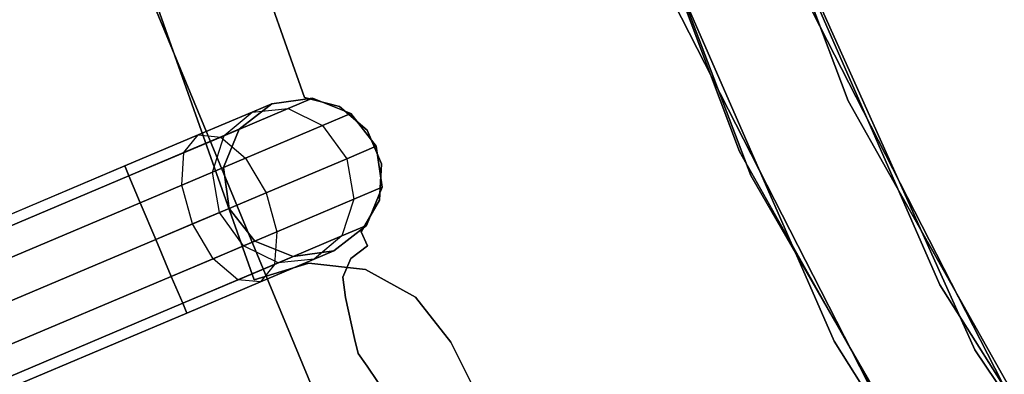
# Model space of a CAD drawing. Extents: x -129 to 129, y -127 to 130.
# Tile 83 of 188: x -55.05 to -42.72, y -23.03 to -18.59. Entities that reach past the tile are written whole.
import ezdxf

# ---------------------------------------------------------------- set-up
doc = ezdxf.new("R2010")
doc.units = 0
doc.header["$LTSCALE"] = 25.4
doc.layers.get('0').update_dxf_attribs({"linetype": 'CONTINUOUS'})

# ---------------------------------------------------------------- blocks, each defined once
blk = doc.blocks.new('NOME_B_PM2_STL')
at = {"color": 0}
for p, q in [((85.512, -20.845, 26.578), (82.854, -13.78, 26.578)), ((82.854, -13.78, 20.078), (85.512, -20.845, 20.078)), ((82.854, -13.78, 20.078), (85.512, -20.845, 20.078)), ((85.512, -20.845, 26.578), (82.854, -13.78, 26.578)), ((81.394, -14.133, 335.078), (84.293, -21.778, 335.078)), ((84.293, -21.778, 337.078), (81.394, -14.133, 337.078)), ((84.293, -21.778, 337.078), (81.394, -14.133, 337.078)), ((81.394, -14.133, 335.078), (84.293, -21.778, 335.078)), ((81.394, -14.133, 532.078), (84.293, -21.778, 532.078)), ((84.293, -21.778, 534.078), (81.394, -14.133, 534.078)), ((84.293, -21.778, 534.078), (81.394, -14.133, 534.078)), ((81.394, -14.133, 532.078), (84.293, -21.778, 532.078)), ((81.414, -14.2, 26.578), (84.153, -21.479, 26.578)), ((84.153, -21.479, 20.078), (81.414, -14.2, 20.078)), ((81.414, -14.2, 26.578), (84.153, -21.479, 26.578)), ((84.153, -21.479, 20.078), (81.414, -14.2, 20.078)), ((75.143, -14.796, 333.078), (78.072, -23.084, 333.078)), ((78.072, -23.084, 335.078), (75.143, -14.796, 335.078)), ((78.072, -23.084, 335.078), (75.143, -14.796, 335.078)), ((75.143, -14.796, 333.078), (78.072, -23.084, 333.078)), ((75.143, -14.796, 534.078), (78.072, -23.084, 534.078)), ((78.072, -23.084, 536.078), (75.143, -14.796, 536.078)), ((78.072, -23.084, 536.078), (75.143, -14.796, 536.078)), ((75.143, -14.796, 534.078), (78.072, -23.084, 534.078)), ((78.702, -20.801, 337.078), (77.036, -16.073, 337.078)), ((77.036, -16.073, 335.078), (78.702, -20.801, 335.078)), ((77.036, -16.073, 335.078), (78.702, -20.801, 335.078)), ((78.702, -20.801, 337.078), (77.036, -16.073, 337.078)), ((78.702, -20.801, 534.078), (77.036, -16.073, 534.078)), ((77.036, -16.073, 532.078), (78.702, -20.801, 532.078)), ((77.036, -16.073, 532.078), (78.702, -20.801, 532.078)), ((78.702, -20.801, 534.078), (77.036, -16.073, 534.078)), ((86.661, -23.149, 343.578), (83.638, -16.233, 343.578)), ((83.638, -16.233, 328.578), (86.661, -23.149, 328.578)), ((83.638, -16.233, 328.578), (86.661, -23.149, 328.578)), ((86.661, -23.149, 343.578), (83.638, -16.233, 343.578)), ((83.673, -16.333, 19.078), (87.102, -23.96, 19.078)), ((87.102, -23.96, 20.078), (83.673, -16.333, 20.078)), ((87.102, -23.96, 20.078), (83.673, -16.333, 20.078)), ((83.673, -16.333, 19.078), (87.102, -23.96, 19.078)), ((82.222, -16.727, 343.578), (85.337, -23.853, 343.578)), ((85.337, -23.853, 328.578), (82.222, -16.727, 328.578)), ((82.222, -16.727, 343.578), (85.337, -23.853, 343.578)), ((85.337, -23.853, 328.578), (82.222, -16.727, 328.578)), ((75.978, -17.614, 21.078), (79.401, -25.877, 21.078)), ((79.401, -25.877, 23.078), (75.978, -17.614, 23.078)), ((79.401, -25.877, 23.078), (75.978, -17.614, 23.078)), ((75.978, -17.614, 21.078), (79.401, -25.877, 21.078)), ((75.978, -17.614, 697.078), (79.401, -25.877, 697.078)), ((79.401, -25.877, 699.078), (75.978, -17.614, 699.078)), ((79.401, -25.877, 699.078), (75.978, -17.614, 699.078)), ((75.978, -17.614, 697.078), (79.401, -25.877, 697.078)), ((88.15, -25.754, 540.578), (84.711, -19.035, 540.578)), ((84.711, -19.035, 525.578), (88.15, -25.754, 525.578)), ((84.711, -19.035, 525.578), (88.15, -25.754, 525.578)), ((88.15, -25.754, 540.578), (84.711, -19.035, 540.578)), ((83.328, -19.614, 540.578), (86.871, -26.537, 540.578)), ((86.871, -26.537, 525.578), (83.328, -19.614, 525.578)), ((83.328, -19.614, 540.578), (86.871, -26.537, 540.578)), ((86.871, -26.537, 525.578), (83.328, -19.614, 525.578)), ((78.805, -20.808, 534.078), (78.293, -20.88, 534.078)), ((78.293, -20.88, 335.078), (78.805, -20.808, 335.078)), ((78.805, -20.808, 534.078), (78.293, -20.88, 534.078)), ((78.805, -20.808, 526.578), (78.293, -20.88, 526.578)), ((78.805, -20.808, 526.578), (78.293, -20.88, 526.578)), ((78.805, -20.808, 342.578), (78.293, -20.88, 342.578)), ((78.805, -20.808, 342.578), (78.293, -20.88, 342.578)), ((78.293, -20.88, 335.078), (78.805, -20.808, 335.078)), ((78.805, -20.808, 526.578), (78.497, -20.939, 525.328)), ((78.805, -20.808, 526.578), (78.497, -20.939, 525.328)), ((78.497, -20.939, 343.828), (78.805, -20.808, 342.578)), ((78.497, -20.939, 343.828), (78.805, -20.808, 342.578)), ((79.144, -20.914, 337.078), (78.702, -20.801, 337.078)), ((78.702, -20.801, 337.078), (78.702, -20.801, 335.078)), ((78.702, -20.801, 335.078), (79.144, -20.914, 335.078)), ((78.702, -20.801, 337.078), (78.702, -20.801, 335.078)), ((78.702, -20.801, 335.078), (79.144, -20.914, 335.078)), ((79.144, -20.914, 337.078), (78.702, -20.801, 337.078)), ((79.144, -20.914, 534.078), (78.702, -20.801, 534.078)), ((78.702, -20.801, 534.078), (78.702, -20.801, 532.078)), ((78.702, -20.801, 532.078), (79.144, -20.914, 532.078)), ((78.702, -20.801, 534.078), (78.702, -20.801, 532.078)), ((78.702, -20.801, 532.078), (79.144, -20.914, 532.078)), ((79.144, -20.914, 534.078), (78.702, -20.801, 534.078)), ((79.285, -21.003, 534.078), (78.805, -20.808, 534.078)), ((78.805, -20.808, 335.078), (79.285, -21.003, 335.078)), ((78.805, -20.808, 534.078), (78.805, -20.808, 526.578)), ((79.285, -21.003, 534.078), (78.805, -20.808, 534.078)), ((79.285, -21.003, 526.578), (78.805, -20.808, 526.578)), ((78.805, -20.808, 534.078), (78.805, -20.808, 526.578)), ((79.285, -21.003, 526.578), (78.805, -20.808, 526.578)), ((79.285, -21.003, 342.578), (78.805, -20.808, 342.578)), ((78.805, -20.808, 342.578), (78.805, -20.808, 335.078)), ((79.285, -21.003, 342.578), (78.805, -20.808, 342.578)), ((78.805, -20.808, 335.078), (79.285, -21.003, 335.078)), ((78.805, -20.808, 342.578), (78.805, -20.808, 335.078)), ((78.497, -20.939, 525.328), (77.654, -21.296, 524.413)), ((78.497, -20.939, 525.328), (77.654, -21.296, 524.413)), ((77.654, -21.296, 344.743), (78.497, -20.939, 343.828)), ((77.654, -21.296, 344.743), (78.497, -20.939, 343.828)), ((78.293, -20.88, 534.078), (77.884, -21.198, 534.078)), ((77.884, -21.198, 335.078), (78.293, -20.88, 335.078)), ((78.293, -20.88, 534.078), (77.884, -21.198, 534.078)), ((78.293, -20.88, 526.578), (77.884, -21.198, 526.578)), ((78.293, -20.88, 526.578), (77.884, -21.198, 526.578)), ((78.293, -20.88, 342.578), (77.884, -21.198, 342.578)), ((78.293, -20.88, 342.578), (77.884, -21.198, 342.578)), ((77.884, -21.198, 335.078), (78.293, -20.88, 335.078)), ((78.293, -20.88, 526.578), (78.046, -20.984, 525.578)), ((78.293, -20.88, 526.578), (78.046, -20.984, 525.578)), ((78.046, -20.984, 343.578), (78.293, -20.88, 342.578)), ((78.046, -20.984, 343.578), (78.293, -20.88, 342.578)), ((78.046, -20.984, 525.578), (78.497, -20.939, 525.328)), ((78.046, -20.984, 525.578), (78.497, -20.939, 525.328)), ((78.046, -20.984, 343.578), (78.497, -20.939, 343.828)), ((78.046, -20.984, 343.578), (78.497, -20.939, 343.828)), ((78.293, -20.88, 534.078), (78.293, -20.88, 526.578)), ((78.293, -20.88, 534.078), (78.293, -20.88, 526.578)), ((78.293, -20.88, 342.578), (78.293, -20.88, 335.078)), ((78.293, -20.88, 342.578), (78.293, -20.88, 335.078)), ((78.497, -20.939, 525.328), (78.931, -21.152, 525.145)), ((78.497, -20.939, 525.328), (78.931, -21.152, 525.145)), ((78.497, -20.939, 343.828), (78.931, -21.152, 344.011)), ((78.497, -20.939, 343.828), (78.931, -21.152, 344.011)), ((79.49, -21.211, 337.078), (79.144, -20.914, 337.078)), ((79.144, -20.914, 337.078), (79.144, -20.914, 335.078)), ((79.144, -20.914, 335.078), (79.49, -21.211, 335.078)), ((79.144, -20.914, 337.078), (79.144, -20.914, 335.078)), ((79.144, -20.914, 335.078), (79.49, -21.211, 335.078)), ((79.49, -21.211, 337.078), (79.144, -20.914, 337.078)), ((79.49, -21.211, 534.078), (79.144, -20.914, 534.078)), ((79.144, -20.914, 534.078), (79.144, -20.914, 532.078)), ((79.144, -20.914, 532.078), (79.49, -21.211, 532.078)), ((79.144, -20.914, 534.078), (79.144, -20.914, 532.078)), ((79.144, -20.914, 532.078), (79.49, -21.211, 532.078)), ((79.49, -21.211, 534.078), (79.144, -20.914, 534.078)), ((89.218, -27.42, 26.578), (85.512, -20.845, 26.578)), ((85.512, -20.845, 20.078), (89.218, -27.42, 20.078)), ((85.512, -20.845, 20.078), (89.218, -27.42, 20.078)), ((85.512, -20.845, 20.078), (85.512, -20.845, 26.578)), ((89.218, -27.42, 26.578), (85.512, -20.845, 26.578)), ((85.512, -20.845, 20.078), (85.512, -20.845, 26.578)), ((78.046, -20.984, 525.578), (77.372, -21.27, 524.846)), ((78.046, -20.984, 525.578), (77.372, -21.27, 524.846)), ((77.372, -21.27, 344.31), (78.046, -20.984, 343.578)), ((77.372, -21.27, 344.31), (78.046, -20.984, 343.578)), ((77.699, -21.276, 525.828), (78.046, -20.984, 525.578)), ((77.699, -21.276, 525.828), (78.046, -20.984, 525.578)), ((77.699, -21.276, 343.328), (78.046, -20.984, 343.578)), ((77.699, -21.276, 343.328), (78.046, -20.984, 343.578)), ((79.285, -21.003, 526.578), (78.931, -21.152, 525.145)), ((79.285, -21.003, 526.578), (78.931, -21.152, 525.145)), ((78.931, -21.152, 344.011), (79.285, -21.003, 342.578)), ((78.931, -21.152, 344.011), (79.285, -21.003, 342.578)), ((79.603, -21.411, 534.078), (79.285, -21.003, 534.078)), ((79.285, -21.003, 335.078), (79.603, -21.411, 335.078)), ((79.285, -21.003, 534.078), (79.285, -21.003, 526.578)), ((79.603, -21.411, 534.078), (79.285, -21.003, 534.078)), ((79.603, -21.411, 526.578), (79.285, -21.003, 526.578)), ((79.285, -21.003, 534.078), (79.285, -21.003, 526.578)), ((79.603, -21.411, 526.578), (79.285, -21.003, 526.578)), ((79.603, -21.411, 342.578), (79.285, -21.003, 342.578)), ((79.285, -21.003, 342.578), (79.285, -21.003, 335.078)), ((79.603, -21.411, 342.578), (79.285, -21.003, 342.578)), ((79.285, -21.003, 335.078), (79.603, -21.411, 335.078)), ((79.285, -21.003, 342.578), (79.285, -21.003, 335.078)), ((77.884, -21.198, 534.078), (77.69, -21.678, 534.078)), ((77.69, -21.678, 335.078), (77.884, -21.198, 335.078)), ((77.884, -21.198, 534.078), (77.69, -21.678, 534.078)), ((77.884, -21.198, 526.578), (77.69, -21.678, 526.578)), ((77.884, -21.198, 526.578), (77.69, -21.678, 526.578)), ((77.884, -21.198, 342.578), (77.69, -21.678, 342.578)), ((77.884, -21.198, 342.578), (77.69, -21.678, 342.578)), ((77.69, -21.678, 335.078), (77.884, -21.198, 335.078)), ((77.884, -21.198, 526.578), (77.699, -21.276, 525.828)), ((77.884, -21.198, 526.578), (77.699, -21.276, 525.828)), ((77.699, -21.276, 343.328), (77.884, -21.198, 342.578)), ((77.699, -21.276, 343.328), (77.884, -21.198, 342.578)), ((77.884, -21.198, 534.078), (77.884, -21.198, 526.578)), ((77.884, -21.198, 534.078), (77.884, -21.198, 526.578)), ((77.884, -21.198, 342.578), (77.884, -21.198, 335.078)), ((77.884, -21.198, 342.578), (77.884, -21.198, 335.078)), ((78.931, -21.152, 525.145), (77.965, -21.561, 524.096)), ((78.931, -21.152, 525.145), (77.965, -21.561, 524.096)), ((77.965, -21.561, 345.06), (78.931, -21.152, 344.011)), ((77.965, -21.561, 345.06), (78.931, -21.152, 344.011)), ((78.931, -21.152, 525.145), (79.233, -21.568, 525.078)), ((78.931, -21.152, 525.145), (79.233, -21.568, 525.078)), ((78.931, -21.152, 344.011), (79.233, -21.568, 344.078)), ((78.931, -21.152, 344.011), (79.233, -21.568, 344.078)), ((79.668, -21.631, 337.078), (79.49, -21.211, 337.078)), ((79.49, -21.211, 337.078), (79.49, -21.211, 335.078)), ((79.49, -21.211, 335.078), (79.668, -21.631, 335.078)), ((79.49, -21.211, 337.078), (79.49, -21.211, 335.078)), ((79.49, -21.211, 335.078), (79.668, -21.631, 335.078)), ((79.668, -21.631, 337.078), (79.49, -21.211, 337.078)), ((79.668, -21.631, 534.078), (79.49, -21.211, 534.078)), ((79.49, -21.211, 534.078), (79.49, -21.211, 532.078)), ((79.49, -21.211, 532.078), (79.668, -21.631, 532.078)), ((79.49, -21.211, 534.078), (79.49, -21.211, 532.078)), ((79.49, -21.211, 532.078), (79.668, -21.631, 532.078)), ((79.668, -21.631, 534.078), (79.49, -21.211, 534.078)), ((77.372, -21.27, 524.846), (76.451, -21.659, 524.578)), ((77.372, -21.27, 524.846), (76.451, -21.659, 524.578)), ((76.451, -21.659, 344.578), (77.372, -21.27, 344.31)), ((76.451, -21.659, 344.578), (77.372, -21.27, 344.31)), ((77.654, -21.296, 524.413), (76.503, -21.783, 524.078)), ((77.654, -21.296, 524.413), (76.503, -21.783, 524.078)), ((76.503, -21.783, 345.078), (77.654, -21.296, 344.743)), ((76.503, -21.783, 345.078), (77.654, -21.296, 344.743)), ((77.194, -21.49, 525.279), (77.372, -21.27, 524.846)), ((77.194, -21.49, 525.279), (77.372, -21.27, 524.846)), ((77.194, -21.49, 343.877), (77.372, -21.27, 344.31)), ((77.194, -21.49, 343.877), (77.372, -21.27, 344.31)), ((77.699, -21.276, 525.828), (77.194, -21.49, 525.279)), ((77.699, -21.276, 525.828), (77.194, -21.49, 525.279)), ((77.194, -21.49, 343.877), (77.699, -21.276, 343.328)), ((77.194, -21.49, 343.877), (77.699, -21.276, 343.328)), ((77.372, -21.27, 524.846), (77.654, -21.296, 524.413)), ((77.372, -21.27, 524.846), (77.654, -21.296, 524.413)), ((77.372, -21.27, 344.31), (77.654, -21.296, 344.743)), ((77.372, -21.27, 344.31), (77.654, -21.296, 344.743)), ((77.55, -21.737, 526.011), (77.699, -21.276, 525.828)), ((77.55, -21.737, 526.011), (77.699, -21.276, 525.828)), ((77.55, -21.737, 343.145), (77.699, -21.276, 343.328)), ((77.55, -21.737, 343.145), (77.699, -21.276, 343.328)), ((77.654, -21.296, 524.413), (77.965, -21.561, 524.096)), ((77.654, -21.296, 524.413), (77.965, -21.561, 524.096)), ((77.654, -21.296, 344.743), (77.965, -21.561, 345.06)), ((77.654, -21.296, 344.743), (77.965, -21.561, 345.06)), ((79.603, -21.411, 526.578), (79.233, -21.568, 525.078)), ((79.603, -21.411, 526.578), (79.233, -21.568, 525.078)), ((79.233, -21.568, 344.078), (79.603, -21.411, 342.578)), ((79.233, -21.568, 344.078), (79.603, -21.411, 342.578)), ((79.675, -21.924, 534.078), (79.603, -21.411, 534.078)), ((79.603, -21.411, 335.078), (79.675, -21.924, 335.078)), ((79.675, -21.924, 526.578), (79.603, -21.411, 526.578)), ((79.603, -21.411, 534.078), (79.603, -21.411, 526.578)), ((79.675, -21.924, 534.078), (79.603, -21.411, 534.078)), ((79.603, -21.411, 534.078), (79.603, -21.411, 526.578)), ((79.675, -21.924, 526.578), (79.603, -21.411, 526.578)), ((79.675, -21.924, 342.578), (79.603, -21.411, 342.578)), ((79.603, -21.411, 335.078), (79.675, -21.924, 335.078)), ((79.603, -21.411, 342.578), (79.603, -21.411, 335.078)), ((79.675, -21.924, 342.578), (79.603, -21.411, 342.578)), ((79.603, -21.411, 342.578), (79.603, -21.411, 335.078)), ((77.194, -21.49, 525.279), (76.503, -21.783, 525.078)), ((77.194, -21.49, 525.279), (76.503, -21.783, 525.078)), ((76.503, -21.783, 344.078), (77.194, -21.49, 343.877)), ((76.503, -21.783, 344.078), (77.194, -21.49, 343.877)), ((77.965, -21.561, 524.096), (76.646, -22.12, 523.712)), ((77.965, -21.561, 524.096), (76.646, -22.12, 523.712)), ((76.646, -22.12, 345.444), (77.965, -21.561, 345.06)), ((76.646, -22.12, 345.444), (77.965, -21.561, 345.06)), ((77.168, -21.899, 525.596), (77.194, -21.49, 525.279)), ((77.168, -21.899, 525.596), (77.194, -21.49, 525.279)), ((77.168, -21.899, 343.56), (77.194, -21.49, 343.877)), ((77.168, -21.899, 343.56), (77.194, -21.49, 343.877)), ((77.965, -21.561, 524.096), (78.222, -21.996, 523.98)), ((77.965, -21.561, 524.096), (78.222, -21.996, 523.98)), ((77.965, -21.561, 345.06), (78.222, -21.996, 345.176)), ((77.965, -21.561, 345.06), (78.222, -21.996, 345.176)), ((79.233, -21.568, 525.078), (78.222, -21.996, 523.98)), ((79.233, -21.568, 525.078), (78.222, -21.996, 523.98)), ((78.222, -21.996, 345.176), (79.233, -21.568, 344.078)), ((78.222, -21.996, 345.176), (79.233, -21.568, 344.078)), ((79.233, -21.568, 525.078), (79.321, -22.073, 525.145)), ((79.233, -21.568, 525.078), (79.321, -22.073, 525.145)), ((79.233, -21.568, 344.078), (79.321, -22.073, 344.011)), ((79.233, -21.568, 344.078), (79.321, -22.073, 344.011)), ((84.153, -21.479, 26.578), (87.971, -28.254, 26.578)), ((87.971, -28.254, 20.078), (84.153, -21.479, 20.078)), ((84.153, -21.479, 26.578), (87.971, -28.254, 26.578)), ((84.153, -21.479, 26.578), (84.153, -21.479, 20.078)), ((87.971, -28.254, 20.078), (84.153, -21.479, 20.078)), ((84.153, -21.479, 26.578), (84.153, -21.479, 20.078)), ((76.451, -21.659, 524.578), (30.406, -41.149, 524.578)), ((76.451, -21.659, 524.578), (30.406, -41.149, 524.578)), ((30.406, -41.149, 344.578), (76.451, -21.659, 344.578)), ((30.406, -41.149, 344.578), (76.451, -21.659, 344.578)), ((76.451, -21.659, 524.578), (76.503, -21.783, 525.078)), ((76.503, -21.783, 524.078), (76.451, -21.659, 524.578)), ((76.451, -21.659, 524.578), (76.503, -21.783, 525.078)), ((76.503, -21.783, 524.078), (76.451, -21.659, 524.578)), ((76.451, -21.659, 344.578), (76.503, -21.783, 344.078)), ((76.503, -21.783, 345.078), (76.451, -21.659, 344.578)), ((76.451, -21.659, 344.578), (76.503, -21.783, 344.078)), ((76.503, -21.783, 345.078), (76.451, -21.659, 344.578)), ((77.69, -21.678, 526.578), (77.55, -21.737, 526.011)), ((77.69, -21.678, 526.578), (77.55, -21.737, 526.011)), ((77.55, -21.737, 343.145), (77.69, -21.678, 342.578)), ((77.55, -21.737, 343.145), (77.69, -21.678, 342.578)), ((77.69, -21.678, 534.078), (77.761, -22.191, 534.078)), ((77.761, -22.191, 335.078), (77.69, -21.678, 335.078)), ((77.69, -21.678, 534.078), (77.761, -22.191, 534.078)), ((77.69, -21.678, 534.078), (77.69, -21.678, 526.578)), ((77.69, -21.678, 526.578), (77.761, -22.191, 526.578)), ((77.69, -21.678, 534.078), (77.69, -21.678, 526.578)), ((77.69, -21.678, 526.578), (77.761, -22.191, 526.578)), ((77.69, -21.678, 342.578), (77.761, -22.191, 342.578)), ((77.69, -21.678, 342.578), (77.761, -22.191, 342.578)), ((77.69, -21.678, 342.578), (77.69, -21.678, 335.078)), ((77.761, -22.191, 335.078), (77.69, -21.678, 335.078)), ((77.69, -21.678, 342.578), (77.69, -21.678, 335.078)), ((79.641, -22.087, 337.078), (79.668, -21.631, 337.078)), ((79.668, -21.631, 335.078), (79.641, -22.087, 335.078)), ((79.668, -21.631, 335.078), (79.641, -22.087, 335.078)), ((79.641, -22.087, 337.078), (79.668, -21.631, 337.078)), ((79.641, -22.087, 534.078), (79.668, -21.631, 534.078)), ((79.668, -21.631, 532.078), (79.641, -22.087, 532.078)), ((79.668, -21.631, 532.078), (79.641, -22.087, 532.078)), ((79.641, -22.087, 534.078), (79.668, -21.631, 534.078)), ((79.668, -21.631, 337.078), (79.668, -21.631, 335.078)), ((79.668, -21.631, 337.078), (79.668, -21.631, 335.078)), ((79.668, -21.631, 534.078), (79.668, -21.631, 532.078)), ((79.668, -21.631, 534.078), (79.668, -21.631, 532.078)), ((76.503, -21.783, 525.078), (30.458, -41.272, 525.078)), ((76.503, -21.783, 525.078), (30.458, -41.272, 525.078)), ((76.503, -21.783, 524.078), (30.458, -41.272, 524.078)), ((76.503, -21.783, 524.078), (30.458, -41.272, 524.078)), ((30.458, -41.272, 344.078), (76.503, -21.783, 344.078)), ((30.458, -41.272, 344.078), (76.503, -21.783, 344.078)), ((30.458, -41.272, 345.078), (76.503, -21.783, 345.078)), ((30.458, -41.272, 345.078), (76.503, -21.783, 345.078)), ((76.503, -21.783, 525.078), (76.646, -22.12, 525.444)), ((76.646, -22.12, 523.712), (76.503, -21.783, 524.078)), ((76.503, -21.783, 525.078), (76.646, -22.12, 525.444)), ((76.646, -22.12, 523.712), (76.503, -21.783, 524.078)), ((76.503, -21.783, 344.078), (76.646, -22.12, 343.712)), ((76.646, -22.12, 345.444), (76.503, -21.783, 345.078)), ((76.503, -21.783, 344.078), (76.646, -22.12, 343.712)), ((76.646, -22.12, 345.444), (76.503, -21.783, 345.078)), ((77.55, -21.737, 526.011), (77.168, -21.899, 525.596)), ((77.55, -21.737, 526.011), (77.168, -21.899, 525.596)), ((77.168, -21.899, 343.56), (77.55, -21.737, 343.145)), ((77.168, -21.899, 343.56), (77.55, -21.737, 343.145)), ((77.638, -22.243, 526.078), (77.55, -21.737, 526.011)), ((77.638, -22.243, 526.078), (77.55, -21.737, 526.011)), ((77.638, -22.243, 343.078), (77.55, -21.737, 343.145)), ((77.638, -22.243, 343.078), (77.55, -21.737, 343.145)), ((84.293, -21.778, 335.078), (88.381, -28.858, 335.078)), ((88.381, -28.858, 337.078), (84.293, -21.778, 337.078)), ((84.293, -21.778, 337.078), (84.293, -21.778, 335.078)), ((84.293, -21.778, 337.078), (84.293, -21.778, 335.078)), ((88.381, -28.858, 337.078), (84.293, -21.778, 337.078)), ((84.293, -21.778, 335.078), (88.381, -28.858, 335.078)), ((84.293, -21.778, 532.078), (88.381, -28.858, 532.078)), ((88.381, -28.858, 534.078), (84.293, -21.778, 534.078)), ((84.293, -21.778, 534.078), (84.293, -21.778, 532.078)), ((84.293, -21.778, 534.078), (84.293, -21.778, 532.078)), ((88.381, -28.858, 534.078), (84.293, -21.778, 534.078)), ((84.293, -21.778, 532.078), (88.381, -28.858, 532.078)), ((77.168, -21.899, 525.596), (76.646, -22.12, 525.444)), ((77.168, -21.899, 525.596), (76.646, -22.12, 525.444)), ((76.646, -22.12, 343.712), (77.168, -21.899, 343.56)), ((76.646, -22.12, 343.712), (77.168, -21.899, 343.56)), ((77.301, -22.385, 525.712), (77.168, -21.899, 525.596)), ((77.301, -22.385, 525.712), (77.168, -21.899, 525.596)), ((77.301, -22.385, 343.444), (77.168, -21.899, 343.56)), ((77.301, -22.385, 343.444), (77.168, -21.899, 343.56)), ((79.675, -21.924, 526.578), (79.321, -22.073, 525.145)), ((79.675, -21.924, 526.578), (79.321, -22.073, 525.145)), ((79.321, -22.073, 344.011), (79.675, -21.924, 342.578)), ((79.321, -22.073, 344.011), (79.675, -21.924, 342.578)), ((79.48, -22.403, 534.078), (79.675, -21.924, 534.078)), ((79.675, -21.924, 335.078), (79.48, -22.403, 335.078)), ((79.48, -22.403, 534.078), (79.675, -21.924, 534.078)), ((79.48, -22.403, 526.578), (79.675, -21.924, 526.578)), ((79.48, -22.403, 526.578), (79.675, -21.924, 526.578)), ((79.48, -22.403, 342.578), (79.675, -21.924, 342.578)), ((79.48, -22.403, 342.578), (79.675, -21.924, 342.578)), ((79.675, -21.924, 335.078), (79.48, -22.403, 335.078)), ((79.675, -21.924, 534.078), (79.675, -21.924, 526.578)), ((79.675, -21.924, 534.078), (79.675, -21.924, 526.578)), ((79.675, -21.924, 342.578), (79.675, -21.924, 335.078)), ((79.675, -21.924, 342.578), (79.675, -21.924, 335.078)), ((78.222, -21.996, 523.98), (76.841, -22.58, 523.578)), ((78.222, -21.996, 523.98), (76.841, -22.58, 523.578)), ((76.841, -22.58, 345.578), (78.222, -21.996, 345.176)), ((76.841, -22.58, 345.578), (78.222, -21.996, 345.176)), ((78.222, -21.996, 523.98), (78.355, -22.482, 524.096)), ((78.222, -21.996, 523.98), (78.355, -22.482, 524.096)), ((78.222, -21.996, 345.176), (78.355, -22.482, 345.06)), ((78.222, -21.996, 345.176), (78.355, -22.482, 345.06)), ((79.321, -22.073, 525.145), (78.355, -22.482, 524.096)), ((79.321, -22.073, 525.145), (78.355, -22.482, 524.096)), ((78.355, -22.482, 345.06), (79.321, -22.073, 344.011)), ((78.355, -22.482, 345.06), (79.321, -22.073, 344.011)), ((79.321, -22.073, 525.145), (79.172, -22.534, 525.328)), ((79.321, -22.073, 525.145), (79.172, -22.534, 525.328)), ((79.321, -22.073, 344.011), (79.172, -22.534, 343.828)), ((79.321, -22.073, 344.011), (79.172, -22.534, 343.828)), ((76.646, -22.12, 525.444), (30.6, -41.609, 525.444)), ((76.646, -22.12, 525.444), (30.6, -41.609, 525.444)), ((76.646, -22.12, 523.712), (30.6, -41.609, 523.712)), ((76.646, -22.12, 523.712), (30.6, -41.609, 523.712)), ((30.6, -41.609, 343.712), (76.646, -22.12, 343.712)), ((30.6, -41.609, 343.712), (76.646, -22.12, 343.712)), ((30.6, -41.609, 345.444), (76.646, -22.12, 345.444)), ((30.6, -41.609, 345.444), (76.646, -22.12, 345.444)), ((76.646, -22.12, 525.444), (76.841, -22.58, 525.578)), ((76.841, -22.58, 523.578), (76.646, -22.12, 523.712)), ((76.646, -22.12, 525.444), (76.841, -22.58, 525.578)), ((76.841, -22.58, 523.578), (76.646, -22.12, 523.712)), ((76.646, -22.12, 343.712), (76.841, -22.58, 343.578)), ((76.841, -22.58, 345.578), (76.646, -22.12, 345.444)), ((76.646, -22.12, 343.712), (76.841, -22.58, 343.578)), ((76.841, -22.58, 345.578), (76.646, -22.12, 345.444)), ((77.638, -22.243, 526.078), (77.761, -22.191, 526.578)), ((77.638, -22.243, 526.078), (77.761, -22.191, 526.578)), ((77.761, -22.191, 342.578), (77.638, -22.243, 343.078)), ((77.761, -22.191, 342.578), (77.638, -22.243, 343.078)), ((77.761, -22.191, 534.078), (78.08, -22.599, 534.078)), ((78.08, -22.599, 335.078), (77.761, -22.191, 335.078)), ((77.761, -22.191, 534.078), (78.08, -22.599, 534.078)), ((77.761, -22.191, 534.078), (77.761, -22.191, 526.578)), ((77.761, -22.191, 526.578), (78.08, -22.599, 526.578)), ((77.761, -22.191, 534.078), (77.761, -22.191, 526.578)), ((77.761, -22.191, 526.578), (78.08, -22.599, 526.578)), ((77.761, -22.191, 342.578), (78.08, -22.599, 342.578)), ((77.761, -22.191, 342.578), (78.08, -22.599, 342.578)), ((77.761, -22.191, 342.578), (77.761, -22.191, 335.078)), ((78.08, -22.599, 335.078), (77.761, -22.191, 335.078)), ((77.761, -22.191, 342.578), (77.761, -22.191, 335.078)), ((79.414, -22.483, 337.078), (79.641, -22.087, 337.078)), ((79.641, -22.087, 335.078), (79.414, -22.483, 335.078)), ((79.641, -22.087, 335.078), (79.414, -22.483, 335.078)), ((79.414, -22.483, 337.078), (79.641, -22.087, 337.078)), ((79.414, -22.483, 534.078), (79.641, -22.087, 534.078)), ((79.641, -22.087, 532.078), (79.414, -22.483, 532.078)), ((79.641, -22.087, 532.078), (79.414, -22.483, 532.078)), ((79.414, -22.483, 534.078), (79.641, -22.087, 534.078)), ((79.641, -22.087, 337.078), (79.641, -22.087, 335.078)), ((79.641, -22.087, 337.078), (79.641, -22.087, 335.078)), ((79.641, -22.087, 534.078), (79.641, -22.087, 532.078)), ((79.641, -22.087, 534.078), (79.641, -22.087, 532.078)), ((77.301, -22.385, 525.712), (77.638, -22.243, 526.078)), ((77.301, -22.385, 525.712), (77.638, -22.243, 526.078)), ((77.638, -22.243, 343.078), (77.301, -22.385, 343.444)), ((77.638, -22.243, 343.078), (77.301, -22.385, 343.444)), ((77.94, -22.658, 526.011), (77.638, -22.243, 526.078)), ((77.94, -22.658, 526.011), (77.638, -22.243, 526.078)), ((77.94, -22.658, 343.145), (77.638, -22.243, 343.078)), ((77.94, -22.658, 343.145), (77.638, -22.243, 343.078)), ((76.841, -22.58, 525.578), (77.301, -22.385, 525.712)), ((76.841, -22.58, 525.578), (77.301, -22.385, 525.712)), ((77.301, -22.385, 343.444), (76.841, -22.58, 343.578)), ((77.301, -22.385, 343.444), (76.841, -22.58, 343.578)), ((77.558, -22.82, 525.596), (77.301, -22.385, 525.712)), ((77.558, -22.82, 525.596), (77.301, -22.385, 525.712)), ((77.558, -22.82, 343.56), (77.301, -22.385, 343.444)), ((77.558, -22.82, 343.56), (77.301, -22.385, 343.444)), ((79.072, -22.722, 534.078), (79.48, -22.403, 534.078)), ((79.48, -22.403, 335.078), (79.072, -22.722, 335.078)), ((79.072, -22.722, 534.078), (79.48, -22.403, 534.078)), ((79.072, -22.722, 526.578), (79.48, -22.403, 526.578)), ((79.072, -22.722, 526.578), (79.48, -22.403, 526.578)), ((79.072, -22.722, 342.578), (79.48, -22.403, 342.578)), ((79.072, -22.722, 342.578), (79.48, -22.403, 342.578)), ((79.48, -22.403, 335.078), (79.072, -22.722, 335.078)), ((79.48, -22.403, 526.578), (79.172, -22.534, 525.328)), ((79.48, -22.403, 526.578), (79.172, -22.534, 525.328)), ((79.172, -22.534, 343.828), (79.48, -22.403, 342.578)), ((79.172, -22.534, 343.828), (79.48, -22.403, 342.578)), ((79.48, -22.403, 534.078), (79.48, -22.403, 526.578)), ((79.48, -22.403, 534.078), (79.48, -22.403, 526.578)), ((79.48, -22.403, 342.578), (79.48, -22.403, 335.078)), ((79.48, -22.403, 342.578), (79.48, -22.403, 335.078)), ((78.355, -22.482, 524.096), (77.035, -23.041, 523.712)), ((78.355, -22.482, 524.096), (77.035, -23.041, 523.712)), ((77.035, -23.041, 345.444), (78.355, -22.482, 345.06)), ((77.035, -23.041, 345.444), (78.355, -22.482, 345.06)), ((78.355, -22.482, 524.096), (78.329, -22.891, 524.413)), ((78.355, -22.482, 524.096), (78.329, -22.891, 524.413)), ((78.355, -22.482, 345.06), (78.329, -22.891, 344.743)), ((78.355, -22.482, 345.06), (78.329, -22.891, 344.743)), ((79.172, -22.534, 525.328), (78.329, -22.891, 524.413)), ((79.172, -22.534, 525.328), (78.329, -22.891, 524.413)), ((78.329, -22.891, 344.743), (79.172, -22.534, 343.828)), ((78.329, -22.891, 344.743), (79.172, -22.534, 343.828)), ((79.172, -22.534, 525.328), (78.825, -22.826, 525.578)), ((79.172, -22.534, 525.328), (78.825, -22.826, 525.578)), ((79.172, -22.534, 343.828), (78.825, -22.826, 343.578)), ((79.172, -22.534, 343.828), (78.825, -22.826, 343.578)), ((79.492, -22.658, 337.078), (79.414, -22.483, 337.078)), ((79.414, -22.483, 337.078), (79.414, -22.483, 335.078)), ((79.414, -22.483, 335.078), (79.492, -22.658, 335.078)), ((79.414, -22.483, 337.078), (79.414, -22.483, 335.078)), ((79.414, -22.483, 335.078), (79.492, -22.658, 335.078)), ((79.492, -22.658, 337.078), (79.414, -22.483, 337.078)), ((79.492, -22.658, 534.078), (79.414, -22.483, 534.078)), ((79.414, -22.483, 534.078), (79.414, -22.483, 532.078)), ((79.414, -22.483, 532.078), (79.492, -22.658, 532.078)), ((79.414, -22.483, 534.078), (79.414, -22.483, 532.078)), ((79.414, -22.483, 532.078), (79.492, -22.658, 532.078)), ((79.492, -22.658, 534.078), (79.414, -22.483, 534.078)), ((76.841, -22.58, 523.578), (30.795, -42.07, 523.578)), ((76.841, -22.58, 525.578), (30.795, -42.07, 525.578)), ((76.841, -22.58, 525.578), (30.795, -42.07, 525.578)), ((76.841, -22.58, 523.578), (30.795, -42.07, 523.578)), ((30.795, -42.07, 345.578), (76.841, -22.58, 345.578)), ((30.795, -42.07, 343.578), (76.841, -22.58, 343.578)), ((30.795, -42.07, 343.578), (76.841, -22.58, 343.578)), ((30.795, -42.07, 345.578), (76.841, -22.58, 345.578)), ((77.035, -23.041, 523.712), (76.841, -22.58, 523.578)), ((76.841, -22.58, 525.578), (77.035, -23.041, 525.444)), ((77.035, -23.041, 523.712), (76.841, -22.58, 523.578)), ((76.841, -22.58, 525.578), (77.035, -23.041, 525.444)), ((77.035, -23.041, 345.444), (76.841, -22.58, 345.578)), ((76.841, -22.58, 343.578), (77.035, -23.041, 343.712)), ((77.035, -23.041, 345.444), (76.841, -22.58, 345.578)), ((76.841, -22.58, 343.578), (77.035, -23.041, 343.712)), ((77.94, -22.658, 526.011), (77.558, -22.82, 525.596)), ((77.94, -22.658, 526.011), (77.558, -22.82, 525.596)), ((77.558, -22.82, 343.56), (77.94, -22.658, 343.145)), ((77.558, -22.82, 343.56), (77.94, -22.658, 343.145)), ((78.08, -22.599, 526.578), (77.94, -22.658, 526.011)), ((78.08, -22.599, 526.578), (77.94, -22.658, 526.011)), ((77.94, -22.658, 343.145), (78.08, -22.599, 342.578)), ((77.94, -22.658, 343.145), (78.08, -22.599, 342.578)), ((78.374, -22.871, 525.828), (77.94, -22.658, 526.011)), ((78.374, -22.871, 525.828), (77.94, -22.658, 526.011)), ((78.374, -22.871, 343.328), (77.94, -22.658, 343.145)), ((78.374, -22.871, 343.328), (77.94, -22.658, 343.145)), ((78.08, -22.599, 534.078), (78.56, -22.793, 534.078)), ((78.56, -22.793, 335.078), (78.08, -22.599, 335.078)), ((78.08, -22.599, 534.078), (78.56, -22.793, 534.078)), ((78.08, -22.599, 534.078), (78.08, -22.599, 526.578)), ((78.08, -22.599, 526.578), (78.56, -22.793, 526.578)), ((78.08, -22.599, 534.078), (78.08, -22.599, 526.578)), ((78.08, -22.599, 526.578), (78.56, -22.793, 526.578)), ((78.08, -22.599, 342.578), (78.56, -22.793, 342.578)), ((78.08, -22.599, 342.578), (78.56, -22.793, 342.578)), ((78.08, -22.599, 342.578), (78.08, -22.599, 335.078)), ((78.56, -22.793, 335.078), (78.08, -22.599, 335.078)), ((78.08, -22.599, 342.578), (78.08, -22.599, 335.078)), ((79.283, -22.818, 335.078), (79.492, -22.658, 335.078)), ((79.492, -22.658, 337.078), (79.283, -22.818, 337.078)), ((79.492, -22.658, 337.078), (79.283, -22.818, 337.078)), ((79.283, -22.818, 335.078), (79.492, -22.658, 335.078)), ((79.283, -22.818, 532.078), (79.492, -22.658, 532.078)), ((79.492, -22.658, 534.078), (79.283, -22.818, 534.078)), ((79.492, -22.658, 534.078), (79.283, -22.818, 534.078)), ((79.283, -22.818, 532.078), (79.492, -22.658, 532.078)), ((79.492, -22.658, 335.078), (79.492, -22.658, 337.078)), ((79.492, -22.658, 335.078), (79.492, -22.658, 337.078)), ((79.492, -22.658, 532.078), (79.492, -22.658, 534.078)), ((79.492, -22.658, 532.078), (79.492, -22.658, 534.078)), ((78.56, -22.793, 526.578), (78.374, -22.871, 525.828)), ((78.56, -22.793, 526.578), (78.374, -22.871, 525.828)), ((78.374, -22.871, 343.328), (78.56, -22.793, 342.578)), ((78.374, -22.871, 343.328), (78.56, -22.793, 342.578)), ((78.56, -22.793, 534.078), (79.072, -22.722, 534.078)), ((79.072, -22.722, 335.078), (78.56, -22.793, 335.078)), ((78.56, -22.793, 534.078), (79.072, -22.722, 534.078)), ((78.56, -22.793, 526.578), (79.072, -22.722, 526.578)), ((78.56, -22.793, 526.578), (79.072, -22.722, 526.578)), ((78.56, -22.793, 342.578), (79.072, -22.722, 342.578)), ((78.56, -22.793, 342.578), (79.072, -22.722, 342.578)), ((79.072, -22.722, 335.078), (78.56, -22.793, 335.078)), ((78.56, -22.793, 534.078), (78.56, -22.793, 526.578)), ((78.56, -22.793, 534.078), (78.56, -22.793, 526.578)), ((78.56, -22.793, 342.578), (78.56, -22.793, 335.078)), ((78.56, -22.793, 342.578), (78.56, -22.793, 335.078)), ((79.072, -22.722, 526.578), (78.825, -22.826, 525.578)), ((79.072, -22.722, 526.578), (78.825, -22.826, 525.578)), ((78.825, -22.826, 343.578), (79.072, -22.722, 342.578)), ((78.825, -22.826, 343.578), (79.072, -22.722, 342.578)), ((79.072, -22.722, 534.078), (79.072, -22.722, 526.578)), ((79.072, -22.722, 534.078), (79.072, -22.722, 526.578)), ((79.072, -22.722, 342.578), (79.072, -22.722, 335.078)), ((79.072, -22.722, 342.578), (79.072, -22.722, 335.078)), ((77.558, -22.82, 525.596), (77.035, -23.041, 525.444)), ((77.558, -22.82, 525.596), (77.035, -23.041, 525.444)), ((77.035, -23.041, 343.712), (77.558, -22.82, 343.56)), ((77.035, -23.041, 343.712), (77.558, -22.82, 343.56)), ((78.329, -22.891, 524.413), (77.178, -23.378, 524.078)), ((78.329, -22.891, 524.413), (77.178, -23.378, 524.078)), ((77.178, -23.378, 345.078), (78.329, -22.891, 344.743)), ((77.178, -23.378, 345.078), (78.329, -22.891, 344.743)), ((77.869, -23.085, 525.279), (77.558, -22.82, 525.596)), ((77.869, -23.085, 525.279), (77.558, -22.82, 525.596)), ((77.869, -23.085, 343.877), (77.558, -22.82, 343.56)), ((77.869, -23.085, 343.877), (77.558, -22.82, 343.56)), ((78.374, -22.871, 525.828), (77.869, -23.085, 525.279)), ((78.374, -22.871, 525.828), (77.869, -23.085, 525.279)), ((77.869, -23.085, 343.877), (78.374, -22.871, 343.328)), ((77.869, -23.085, 343.877), (78.374, -22.871, 343.328)), ((78.072, -23.084, 333.078), (78.758, -22.877, 333.078)), ((78.758, -22.877, 335.078), (78.072, -23.084, 335.078)), ((78.758, -22.877, 335.078), (78.072, -23.084, 335.078)), ((78.072, -23.084, 333.078), (78.758, -22.877, 333.078)), ((78.072, -23.084, 534.078), (78.758, -22.877, 534.078)), ((78.758, -22.877, 536.078), (78.072, -23.084, 536.078)), ((78.758, -22.877, 536.078), (78.072, -23.084, 536.078)), ((78.072, -23.084, 534.078), (78.758, -22.877, 534.078)), ((78.825, -22.826, 525.578), (78.151, -23.111, 524.846)), ((78.825, -22.826, 525.578), (78.151, -23.111, 524.846)), ((78.151, -23.111, 344.31), (78.825, -22.826, 343.578)), ((78.151, -23.111, 344.31), (78.825, -22.826, 343.578)), ((78.329, -22.891, 524.413), (78.151, -23.111, 524.846)), ((78.329, -22.891, 524.413), (78.151, -23.111, 524.846)), ((78.329, -22.891, 344.743), (78.151, -23.111, 344.31)), ((78.329, -22.891, 344.743), (78.151, -23.111, 344.31)), ((78.825, -22.826, 525.578), (78.374, -22.871, 525.828)), ((78.825, -22.826, 525.578), (78.374, -22.871, 525.828)), ((78.825, -22.826, 343.578), (78.374, -22.871, 343.328)), ((78.825, -22.826, 343.578), (78.374, -22.871, 343.328)), ((78.758, -22.877, 333.078), (79.469, -22.954, 333.078)), ((79.469, -22.954, 335.078), (78.758, -22.877, 335.078)), ((78.758, -22.877, 335.078), (78.758, -22.877, 333.078)), ((79.469, -22.954, 335.078), (78.758, -22.877, 335.078)), ((78.758, -22.877, 333.078), (79.469, -22.954, 333.078)), ((78.758, -22.877, 335.078), (78.758, -22.877, 333.078)), ((78.758, -22.877, 534.078), (79.469, -22.954, 534.078)), ((79.469, -22.954, 536.078), (78.758, -22.877, 536.078)), ((78.758, -22.877, 536.078), (78.758, -22.877, 534.078)), ((79.469, -22.954, 536.078), (78.758, -22.877, 536.078)), ((78.758, -22.877, 534.078), (79.469, -22.954, 534.078)), ((78.758, -22.877, 536.078), (78.758, -22.877, 534.078)), ((79.184, -23.053, 335.078), (79.283, -22.818, 335.078)), ((79.283, -22.818, 337.078), (79.184, -23.053, 337.078)), ((79.283, -22.818, 337.078), (79.184, -23.053, 337.078)), ((79.184, -23.053, 335.078), (79.283, -22.818, 335.078)), ((79.184, -23.053, 532.078), (79.283, -22.818, 532.078)), ((79.283, -22.818, 534.078), (79.184, -23.053, 534.078)), ((79.283, -22.818, 534.078), (79.184, -23.053, 534.078)), ((79.184, -23.053, 532.078), (79.283, -22.818, 532.078)), ((79.283, -22.818, 337.078), (79.283, -22.818, 335.078)), ((79.283, -22.818, 337.078), (79.283, -22.818, 335.078)), ((79.283, -22.818, 534.078), (79.283, -22.818, 532.078)), ((79.283, -22.818, 534.078), (79.283, -22.818, 532.078)), ((77.035, -23.041, 523.712), (30.99, -42.53, 523.712)), ((77.035, -23.041, 523.712), (30.99, -42.53, 523.712)), ((77.035, -23.041, 525.444), (30.99, -42.53, 525.444)), ((77.035, -23.041, 525.444), (30.99, -42.53, 525.444)), ((30.99, -42.53, 345.444), (77.035, -23.041, 345.444)), ((30.99, -42.53, 345.444), (77.035, -23.041, 345.444)), ((30.99, -42.53, 343.712), (77.035, -23.041, 343.712)), ((30.99, -42.53, 343.712), (77.035, -23.041, 343.712)), ((77.178, -23.378, 524.078), (77.035, -23.041, 523.712)), ((77.035, -23.041, 525.444), (77.178, -23.378, 525.078)), ((77.178, -23.378, 524.078), (77.035, -23.041, 523.712)), ((77.035, -23.041, 525.444), (77.178, -23.378, 525.078)), ((77.178, -23.378, 345.078), (77.035, -23.041, 345.444)), ((77.035, -23.041, 343.712), (77.178, -23.378, 344.078)), ((77.178, -23.378, 345.078), (77.035, -23.041, 345.444)), ((77.035, -23.041, 343.712), (77.178, -23.378, 344.078)), ((79.216, -23.307, 335.078), (79.184, -23.053, 335.078)), ((79.184, -23.053, 337.078), (79.216, -23.307, 337.078)), ((79.184, -23.053, 337.078), (79.216, -23.307, 337.078)), ((79.184, -23.053, 337.078), (79.184, -23.053, 335.078)), ((79.216, -23.307, 335.078), (79.184, -23.053, 335.078)), ((79.184, -23.053, 337.078), (79.184, -23.053, 335.078)), ((79.216, -23.307, 532.078), (79.184, -23.053, 532.078)), ((79.184, -23.053, 534.078), (79.216, -23.307, 534.078)), ((79.184, -23.053, 534.078), (79.216, -23.307, 534.078)), ((79.184, -23.053, 534.078), (79.184, -23.053, 532.078)), ((79.216, -23.307, 532.078), (79.184, -23.053, 532.078)), ((79.184, -23.053, 534.078), (79.184, -23.053, 532.078)), ((79.469, -22.954, 333.078), (80.095, -23.301, 333.078)), ((80.095, -23.301, 335.078), (79.469, -22.954, 335.078)), ((79.469, -22.954, 335.078), (79.469, -22.954, 333.078)), ((80.095, -23.301, 335.078), (79.469, -22.954, 335.078)), ((79.469, -22.954, 333.078), (80.095, -23.301, 333.078)), ((79.469, -22.954, 335.078), (79.469, -22.954, 333.078)), ((79.469, -22.954, 534.078), (80.095, -23.301, 534.078)), ((80.095, -23.301, 536.078), (79.469, -22.954, 536.078)), ((79.469, -22.954, 536.078), (79.469, -22.954, 534.078)), ((80.095, -23.301, 536.078), (79.469, -22.954, 536.078)), ((79.469, -22.954, 534.078), (80.095, -23.301, 534.078)), ((79.469, -22.954, 536.078), (79.469, -22.954, 534.078)), ((77.869, -23.085, 525.279), (77.178, -23.378, 525.078)), ((77.869, -23.085, 525.279), (77.178, -23.378, 525.078)), ((77.178, -23.378, 344.078), (77.869, -23.085, 343.877)), ((77.178, -23.378, 344.078), (77.869, -23.085, 343.877)), ((78.151, -23.111, 524.846), (77.23, -23.501, 524.578)), ((78.151, -23.111, 524.846), (77.23, -23.501, 524.578)), ((77.23, -23.501, 344.578), (78.151, -23.111, 344.31)), ((77.23, -23.501, 344.578), (78.151, -23.111, 344.31)), ((78.151, -23.111, 524.846), (77.869, -23.085, 525.279)), ((78.151, -23.111, 524.846), (77.869, -23.085, 525.279)), ((78.151, -23.111, 344.31), (77.869, -23.085, 343.877)), ((78.151, -23.111, 344.31), (77.869, -23.085, 343.877)), ((78.072, -23.084, 335.078), (78.072, -23.084, 333.078)), ((78.072, -23.084, 335.078), (78.072, -23.084, 333.078)), ((78.072, -23.084, 536.078), (78.072, -23.084, 534.078)), ((78.072, -23.084, 536.078), (78.072, -23.084, 534.078)), ((90.705, -29.522, 343.578), (86.661, -23.149, 343.578)), ((86.661, -23.149, 328.578), (90.705, -29.522, 328.578)), ((86.661, -23.149, 328.578), (90.705, -29.522, 328.578)), ((86.661, -23.149, 328.578), (86.661, -23.149, 343.578)), ((90.705, -29.522, 343.578), (86.661, -23.149, 343.578)), ((86.661, -23.149, 328.578), (86.661, -23.149, 343.578)), ((79.328, -23.819, 337.078), (79.216, -23.307, 337.078)), ((79.216, -23.307, 337.078), (79.216, -23.307, 335.078)), ((79.216, -23.307, 335.078), (79.328, -23.819, 335.078)), ((79.216, -23.307, 335.078), (79.328, -23.819, 335.078)), ((79.328, -23.819, 337.078), (79.216, -23.307, 337.078)), ((79.216, -23.307, 337.078), (79.216, -23.307, 335.078)), ((79.328, -23.819, 534.078), (79.216, -23.307, 534.078)), ((79.216, -23.307, 534.078), (79.216, -23.307, 532.078)), ((79.216, -23.307, 532.078), (79.328, -23.819, 532.078)), ((79.216, -23.307, 532.078), (79.328, -23.819, 532.078)), ((79.328, -23.819, 534.078), (79.216, -23.307, 534.078)), ((79.216, -23.307, 534.078), (79.216, -23.307, 532.078)), ((80.095, -23.301, 333.078), (80.536, -23.865, 333.078)), ((80.536, -23.865, 335.078), (80.095, -23.301, 335.078)), ((80.095, -23.301, 335.078), (80.095, -23.301, 333.078)), ((80.536, -23.865, 335.078), (80.095, -23.301, 335.078)), ((80.095, -23.301, 333.078), (80.536, -23.865, 333.078)), ((80.095, -23.301, 335.078), (80.095, -23.301, 333.078)), ((80.095, -23.301, 534.078), (80.536, -23.865, 534.078)), ((80.536, -23.865, 536.078), (80.095, -23.301, 536.078)), ((80.095, -23.301, 536.078), (80.095, -23.301, 534.078)), ((80.536, -23.865, 536.078), (80.095, -23.301, 536.078)), ((80.095, -23.301, 534.078), (80.536, -23.865, 534.078)), ((80.095, -23.301, 536.078), (80.095, -23.301, 534.078)), ((77.178, -23.378, 524.078), (31.133, -42.867, 524.078)), ((77.178, -23.378, 524.078), (31.133, -42.867, 524.078)), ((77.178, -23.378, 525.078), (31.133, -42.867, 525.078)), ((77.178, -23.378, 525.078), (31.133, -42.867, 525.078)), ((31.133, -42.867, 345.078), (77.178, -23.378, 345.078)), ((31.133, -42.867, 345.078), (77.178, -23.378, 345.078)), ((31.133, -42.867, 344.078), (77.178, -23.378, 344.078)), ((31.133, -42.867, 344.078), (77.178, -23.378, 344.078)), ((77.23, -23.501, 524.578), (77.178, -23.378, 524.078)), ((77.178, -23.378, 525.078), (77.23, -23.501, 524.578)), ((77.23, -23.501, 524.578), (77.178, -23.378, 524.078)), ((77.178, -23.378, 525.078), (77.23, -23.501, 524.578)), ((77.23, -23.501, 344.578), (77.178, -23.378, 345.078)), ((77.178, -23.378, 344.078), (77.23, -23.501, 344.578)), ((77.23, -23.501, 344.578), (77.178, -23.378, 345.078)), ((77.178, -23.378, 344.078), (77.23, -23.501, 344.578)), ((77.23, -23.501, 524.578), (31.185, -42.99, 524.578)), ((77.23, -23.501, 524.578), (31.185, -42.99, 524.578)), ((31.185, -42.99, 344.578), (77.23, -23.501, 344.578)), ((31.185, -42.99, 344.578), (77.23, -23.501, 344.578)), ((79.328, -23.819, 335.078), (79.328, -23.819, 337.078)), ((79.375, -24.008, 335.078), (79.328, -23.819, 335.078)), ((79.328, -23.819, 337.078), (79.375, -24.008, 337.078)), ((79.328, -23.819, 337.078), (79.375, -24.008, 337.078)), ((79.328, -23.819, 335.078), (79.328, -23.819, 337.078)), ((79.375, -24.008, 335.078), (79.328, -23.819, 335.078)), ((79.328, -23.819, 532.078), (79.328, -23.819, 534.078)), ((79.375, -24.008, 532.078), (79.328, -23.819, 532.078)), ((79.328, -23.819, 534.078), (79.375, -24.008, 534.078)), ((79.328, -23.819, 534.078), (79.375, -24.008, 534.078)), ((79.328, -23.819, 532.078), (79.328, -23.819, 534.078)), ((79.375, -24.008, 532.078), (79.328, -23.819, 532.078)), ((80.536, -23.865, 333.078), (81.142, -25.079, 333.078)), ((81.142, -25.079, 335.078), (80.536, -23.865, 335.078)), ((80.536, -23.865, 333.078), (81.142, -25.079, 333.078)), ((80.536, -23.865, 333.078), (80.536, -23.865, 335.078)), ((81.142, -25.079, 335.078), (80.536, -23.865, 335.078)), ((80.536, -23.865, 333.078), (80.536, -23.865, 335.078)), ((80.536, -23.865, 534.078), (81.142, -25.079, 534.078)), ((81.142, -25.079, 536.078), (80.536, -23.865, 536.078)), ((80.536, -23.865, 534.078), (81.142, -25.079, 534.078)), ((80.536, -23.865, 534.078), (80.536, -23.865, 536.078)), ((81.142, -25.079, 536.078), (80.536, -23.865, 536.078)), ((80.536, -23.865, 534.078), (80.536, -23.865, 536.078)), ((85.337, -23.853, 343.578), (89.504, -30.42, 343.578)), ((89.504, -30.42, 328.578), (85.337, -23.853, 328.578)), ((85.337, -23.853, 343.578), (89.504, -30.42, 343.578)), ((85.337, -23.853, 343.578), (85.337, -23.853, 328.578)), ((89.504, -30.42, 328.578), (85.337, -23.853, 328.578)), ((85.337, -23.853, 343.578), (85.337, -23.853, 328.578)), ((79.49, -24.164, 335.078), (79.375, -24.008, 335.078)), ((79.375, -24.008, 337.078), (79.49, -24.164, 337.078)), ((79.375, -24.008, 337.078), (79.49, -24.164, 337.078)), ((79.375, -24.008, 337.078), (79.375, -24.008, 335.078)), ((79.49, -24.164, 335.078), (79.375, -24.008, 335.078)), ((79.375, -24.008, 337.078), (79.375, -24.008, 335.078)), ((79.49, -24.164, 532.078), (79.375, -24.008, 532.078)), ((79.375, -24.008, 534.078), (79.49, -24.164, 534.078)), ((79.375, -24.008, 534.078), (79.49, -24.164, 534.078)), ((79.375, -24.008, 534.078), (79.375, -24.008, 532.078)), ((79.49, -24.164, 532.078), (79.375, -24.008, 532.078)), ((79.375, -24.008, 534.078), (79.375, -24.008, 532.078)), ((87.102, -23.96, 19.078), (91.771, -30.897, 19.078)), ((91.771, -30.897, 20.078), (87.102, -23.96, 20.078)), ((87.102, -23.96, 20.078), (87.102, -23.96, 19.078)), ((87.102, -23.96, 20.078), (87.102, -23.96, 19.078)), ((91.771, -30.897, 20.078), (87.102, -23.96, 20.078)), ((87.102, -23.96, 19.078), (91.771, -30.897, 19.078)), ((79.921, -24.81, 337.078), (79.49, -24.164, 337.078)), ((79.49, -24.164, 337.078), (79.49, -24.164, 335.078)), ((79.49, -24.164, 335.078), (79.921, -24.81, 335.078)), ((79.49, -24.164, 335.078), (79.921, -24.81, 335.078)), ((79.921, -24.81, 337.078), (79.49, -24.164, 337.078)), ((79.49, -24.164, 337.078), (79.49, -24.164, 335.078)), ((79.921, -24.81, 534.078), (79.49, -24.164, 534.078)), ((79.49, -24.164, 534.078), (79.49, -24.164, 532.078)), ((79.49, -24.164, 532.078), (79.921, -24.81, 532.078)), ((79.49, -24.164, 532.078), (79.921, -24.81, 532.078)), ((79.921, -24.81, 534.078), (79.49, -24.164, 534.078)), ((79.49, -24.164, 534.078), (79.49, -24.164, 532.078))]:
    blk.add_line(p, q, dxfattribs=at)

msp = doc.modelspace()

# ---------------------------------------------------------------- block references
at = {"color": 253}
msp.add_blockref('NOME_B_PM2_STL', (-130.189, 1.234, -1724.862), dxfattribs=at)

doc.saveas('drawing.dxf')
